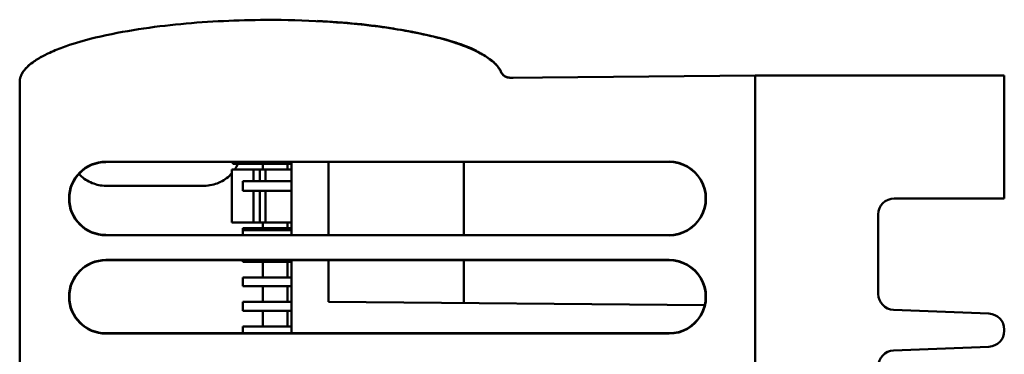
# Model space of a CAD drawing. Header units: inches. Extents: x 4.4 to 27.1, y 0.9 to 21.3.
# Tile 5 of 17: x 14.672 to 16.672, y 5.274 to 5.955. Entities that reach past the tile are written whole.
import ezdxf

# ---------------------------------------------------------------- set-up
doc = ezdxf.new("R2010")
doc.units = ezdxf.units.IN
doc.header["$MEASUREMENT"] = 0
doc.layers.add('Visible (ANSI)', color=7, linetype='Continuous', lineweight=50)

msp = doc.modelspace()

# ---------------------------------------------------------------- linework, layer by layer
at = {"layer": 'Visible (ANSI)'}
for p, q in [((15.277, 5.9521), (15.277, 5.9528)), ((15.4311, 5.9367), (15.4311, 5.9374)), ((15.455, 5.9328), (15.455, 5.9328)), ((15.4747, 5.9291), (15.4747, 5.9291)), ((15.5576, 5.9078), (15.5576, 5.9086)), ((15.5998, 5.892), (15.5998, 5.8909)), ((16.1658, 5.8414), (15.7338, 5.8376)), ((16.6718, 5.8414), (16.1658, 5.8414)), ((16.1658, 5.8414), (16.1658, 5.7664)), ((16.6718, 5.8414), (16.6718, 5.7484)), ((14.6718, 5.8283), (14.6718, 5.7715)), ((15.7338, 5.8376), (15.6741, 5.8371)), ((14.6718, 5.7715), (14.6718, 1.2293)), ((16.1658, 5.1997), (16.1658, 5.7664)), ((16.1658, 5.0577), (16.1658, 5.7484)), ((16.6718, 5.7484), (16.6718, 5.5914)), ((14.8469, 5.6662), (15.9908, 5.6663)), ((15.9908, 5.6656), (14.8469, 5.6655)), ((15.1048, 5.6618), (15.1048, 5.6656)), ((15.1048, 5.6618), (15.1304, 5.6618)), ((15.1304, 5.6618), (15.2238, 5.6618)), ((15.1658, 5.6618), (15.1658, 5.6506)), ((15.2158, 5.6506), (15.2158, 5.6618)), ((15.2238, 5.6656), (15.2238, 5.517)), ((15.2988, 5.517), (15.2988, 5.6656)), ((15.5738, 5.6656), (15.5738, 5.517)), ((15.1029, 5.5427), (15.1029, 5.6506)), ((15.1466, 5.6506), (15.1596, 5.6506)), ((15.1466, 5.6266), (15.1466, 5.6506)), ((15.171, 5.6506), (15.1596, 5.6506)), ((15.1596, 5.6266), (15.1596, 5.6506)), ((15.171, 5.6506), (15.2238, 5.6506)), ((15.171, 5.6266), (15.171, 5.6506)), ((15.1249, 5.6266), (15.2238, 5.6266)), ((15.1249, 5.6069), (15.1249, 5.6266)), ((15.0469, 5.6172), (14.8469, 5.6173)), ((15.1249, 5.6069), (15.2238, 5.6069)), ((15.1466, 5.5427), (15.1466, 5.6069)), ((15.1596, 5.5427), (15.1596, 5.6069)), ((15.171, 5.5427), (15.171, 5.6069)), ((16.6718, 5.5914), (16.4483, 5.5914)), ((15.1466, 5.5427), (15.1596, 5.5427)), ((15.1596, 5.5427), (15.171, 5.5427)), ((15.1658, 5.5427), (15.1658, 5.5307)), ((15.171, 5.5427), (15.2238, 5.5427)), ((15.2158, 5.5307), (15.2158, 5.5427)), ((16.4158, 5.5589), (16.4158, 5.3971)), ((15.2238, 5.5307), (15.1249, 5.5307)), ((15.1249, 5.5307), (15.1249, 5.5266)), ((15.1249, 5.5266), (15.2238, 5.5266)), ((15.1249, 5.517), (15.1249, 5.5266)), ((14.8469, 5.5171), (15.9908, 5.517)), ((15.9908, 5.5163), (14.8469, 5.5164)), ((14.8469, 5.4662), (15.9908, 5.4663)), ((15.9908, 5.4656), (14.8469, 5.4655)), ((15.1249, 5.4656), (15.1249, 5.4626)), ((15.2238, 5.4626), (15.1249, 5.4626)), ((15.1658, 5.4626), (15.1658, 5.4307)), ((15.2158, 5.4307), (15.2158, 5.4626)), ((15.2238, 5.4656), (15.2238, 5.317)), ((15.2988, 5.3807), (15.2988, 5.4656)), ((15.5738, 5.4656), (15.5738, 5.3783)), ((15.2238, 5.4307), (15.1249, 5.4307)), ((15.1249, 5.4307), (15.1249, 5.4126)), ((15.2238, 5.4126), (15.1249, 5.4126)), ((15.1658, 5.4126), (15.1658, 5.3807)), ((15.2158, 5.3807), (15.2158, 5.4126)), ((15.2238, 5.3807), (15.1249, 5.3807)), ((15.1249, 5.3807), (15.1249, 5.3626)), ((16.0632, 5.3741), (15.2988, 5.3807)), ((15.2238, 5.3626), (15.1249, 5.3626)), ((15.1658, 5.3626), (15.1658, 5.3307)), ((15.2158, 5.3307), (15.2158, 5.3626)), ((16.4471, 5.3647), (16.6406, 5.3571)), ((15.2238, 5.3307), (15.1249, 5.3307)), ((15.1249, 5.3307), (15.1249, 5.317)), ((16.6718, 5.3246), (16.6718, 5.3221)), ((14.8469, 5.3171), (15.9908, 5.317)), ((15.9908, 5.3163), (14.8469, 5.3164)), ((16.6406, 5.2897), (16.4471, 5.2821))]:
    msp.add_line(p, q, dxfattribs=at)
for centre, radius, start, end in [((14.8469, 5.5913), 0.0749, 90.0044, 269.9956), ((14.8469, 5.5913), 0.0742, 90.0044, 269.9956), ((15.9909, 5.5913), 0.075, 269.9956, 90.0044), ((15.9909, 5.5913), 0.0743, 269.9956, 90.0044), ((16.4483, 5.5589), 0.0325, 90, 180), ((14.8469, 5.3913), 0.0749, 90.0044, 269.9956), ((14.8469, 5.3913), 0.0742, 90.0044, 269.9956), ((15.9909, 5.3913), 0.075, 269.9956, 90.0044), ((15.9909, 5.3913), 0.0743, 269.9956, 90.0044), ((16.4483, 5.3971), 0.0325, 180, 267.763), ((16.6393, 5.3246), 0.0325, 0, 87.763), ((16.6393, 5.3221), 0.0325, 272.237, 0), ((16.4483, 5.2496), 0.0325, 92.237, 180)]:
    msp.add_arc(centre, radius, start, end, dxfattribs=at)
for centre, major_axis, ratio, start_param, end_param in [((15.162, 5.8333), (-0.49, -0.0043), 0.248904, 4.128943, 4.473409), ((15.162, 5.8326), (-0.49, -0.0043), 0.24898, 4.069468, 4.118541), ((15.1621, 5.8326), (-0.49, -0.0043), 0.24898, 4.018227, 4.118609), ((15.1619, 5.8302), (-0.4899, -0.0086), 0.24898, 3.767656, 4.037877)]:
    msp.add_ellipse(centre, major_axis=major_axis, ratio=ratio, start_param=start_param, end_param=end_param, dxfattribs=at)
for points, knots in [([(15.544, 5.9121), (15.5317, 5.9158), (15.5196, 5.919), (15.4665, 5.9317), (15.4265, 5.9381), (15.3108, 5.952), (15.2355, 5.9553), (15.1608, 5.9546), (15.1036, 5.9541), (15.0461, 5.9512), (14.9598, 5.9424), (14.9311, 5.9387), (14.8733, 5.9292), (14.8443, 5.9235), (14.7966, 5.9112), (14.778, 5.9058), (14.7491, 5.8951), (14.7393, 5.8912), (14.7273, 5.8854), (14.7257, 5.8846), (14.7241, 5.8838)], [-2.019023, -2.019023, -2.019023, -2.019023, -1.934978, -1.934978, -1.644307, -1.644307, -1.096204, -1.096204, -1.096204, -0.6772, -0.6772, -0.467701, -0.467701, -0.258202, -0.258202, -0.129101, -0.129101, -0.06455, -0.06455, -0.054873, -0.054873, -0.054873, -0.054873]), ([(15.6422, 5.8606), (15.6408, 5.8624), (15.6391, 5.8643), (15.6312, 5.8719), (15.6225, 5.8788), (15.5936, 5.8945), (15.5733, 5.9032), (15.544, 5.9121)], [0.4070915, 0.4070915, 0.4070915, 0.4070915, 0.5, 0.5, 0.75, 0.75, 1, 1, 1, 1]), ([(15.544, 5.9121), (15.544, 5.9121), (15.544, 5.9121), (15.544, 5.9121), (15.544, 5.9121), (15.5441, 5.9121), (15.5442, 5.912), (15.5444, 5.912), (15.5445, 5.9119), (15.5461, 5.9114), (15.5476, 5.911), (15.5531, 5.9093), (15.5571, 5.908), (15.5763, 5.9014), (15.5913, 5.8954), (15.6139, 5.8836), (15.6219, 5.8788), (15.6323, 5.8706), (15.6353, 5.868), (15.6389, 5.8643), (15.6398, 5.8634), (15.6414, 5.8616), (15.6421, 5.8607), (15.643, 5.8595), (15.6433, 5.8592), (15.6441, 5.8581), (15.6447, 5.8573), (15.6467, 5.8544), (15.6479, 5.8521), (15.6497, 5.8488), (15.6502, 5.8477), (15.6513, 5.8459), (15.6518, 5.8451), (15.6529, 5.8437), (15.6535, 5.843), (15.6547, 5.8419), (15.6552, 5.8415), (15.6564, 5.8406), (15.6572, 5.8401), (15.6586, 5.8394), (15.6592, 5.8391), (15.6607, 5.8385), (15.6617, 5.8381), (15.6636, 5.8376), (15.6645, 5.8375), (15.6662, 5.8373), (15.6669, 5.8372), (15.6694, 5.837), (15.6711, 5.8371), (15.6733, 5.8371), (15.6737, 5.8371), (15.6741, 5.8371)], [0, 0, 0, 0, 0.0000152, 0.0000152, 0.000076, 0.000076, 0.000495, 0.000495, 0.0016123, 0.0016123, 0.0135306, 0.0135306, 0.0453149, 0.0453149, 0.1681696, 0.1681696, 0.2391022, 0.2391022, 0.2689644, 0.2689644, 0.2788974, 0.2788974, 0.2874473, 0.2874473, 0.2902819, 0.2902819, 0.2979885, 0.2979885, 0.3175171, 0.3175171, 0.3267211, 0.3267211, 0.3336347, 0.3336347, 0.34065, 0.34065, 0.3463159, 0.3463159, 0.3544322, 0.3544322, 0.3596605, 0.3596605, 0.3673695, 0.3673695, 0.3747054, 0.3747054, 0.3814042, 0.3814042, 0.3963472, 0.3963472, 0.4004246, 0.4004246, 0.4004246, 0.4004246]), ([(14.7241, 5.8838), (14.7104, 5.8769), (14.6997, 5.8699), (14.6843, 5.8568), (14.6795, 5.8507), (14.6751, 5.8429), (14.6741, 5.8405), (14.6731, 5.8374), (14.6728, 5.8364), (14.6725, 5.8351), (14.6724, 5.8346), (14.6723, 5.8338), (14.6722, 5.8334), (14.6721, 5.8323), (14.672, 5.8316), (14.6719, 5.8305), (14.6719, 5.83), (14.6718, 5.829), (14.6718, 5.8286), (14.6718, 5.8284)], [0, 0, 0, 0, 0.25, 0.25, 0.5, 0.5, 0.625, 0.625, 0.6875, 0.6875, 0.71875, 0.71875, 0.75, 0.75, 0.8125, 0.8125, 0.875, 0.875, 0.9770871, 0.9770871, 0.9770871, 0.9770871]), ([(14.6718, 5.8283), (14.6718, 5.8283), (14.6718, 5.8284), (14.6718, 5.8284), (14.6718, 5.8284), (14.6718, 5.8284), (14.6718, 5.8284), (14.6718, 5.8284), (14.6718, 5.8284), (14.6718, 5.8284), (14.6718, 5.8284), (14.6718, 5.8284), (14.6718, 5.8286), (14.6718, 5.8289), (14.6718, 5.8292), (14.6719, 5.8306), (14.6719, 5.8311), (14.6721, 5.8322), (14.6721, 5.8328), (14.6723, 5.8337), (14.6723, 5.834), (14.6725, 5.8348), (14.6726, 5.8353), (14.6728, 5.8363), (14.6729, 5.8368), (14.6733, 5.8379), (14.6734, 5.8385), (14.674, 5.84), (14.6743, 5.8408), (14.6753, 5.8432), (14.6761, 5.8447), (14.6786, 5.8491), (14.6807, 5.8519), (14.6872, 5.8594), (14.6924, 5.864), (14.7044, 5.8729), (14.7114, 5.8771), (14.7204, 5.882), (14.7222, 5.8829), (14.7241, 5.8838), (14.7241, 5.8838), (14.7241, 5.8838)], [0, 0, 0, 0, 0.0034394, 0.0034394, 0.0048798, 0.0048798, 0.0053599, 0.0053599, 0.0063198, 0.0063198, 0.0074008, 0.0074008, 0.0182208, 0.0182208, 0.0461899, 0.0461899, 0.0568889, 0.0568889, 0.0633281, 0.0633281, 0.0661019, 0.0661019, 0.0700311, 0.0700311, 0.0738275, 0.0738275, 0.0787601, 0.0787601, 0.0865349, 0.0865349, 0.101123, 0.101123, 0.1329474, 0.1329474, 0.1912782, 0.1912782, 0.2537273, 0.2537273, 0.269264, 0.269264, 0.2692868, 0.2692868, 0.2692868, 0.2692868]), ([(15.6422, 5.8606), (15.6422, 5.8606), (15.6422, 5.8606), (15.6422, 5.8605), (15.6423, 5.8605), (15.6423, 5.8605), (15.6423, 5.8605), (15.6423, 5.8605), (15.6423, 5.8605), (15.6423, 5.8605), (15.6423, 5.8604), (15.6423, 5.8604), (15.6424, 5.8604), (15.6424, 5.8603), (15.6425, 5.8602), (15.6427, 5.8599), (15.6429, 5.8597), (15.6435, 5.8589), (15.644, 5.8582), (15.6459, 5.8555), (15.6472, 5.8534), (15.6495, 5.8491), (15.6506, 5.8469), (15.6523, 5.8445), (15.6527, 5.844), (15.6534, 5.8431), (15.6538, 5.8428), (15.6546, 5.842), (15.655, 5.8416), (15.6561, 5.8408), (15.6569, 5.8403), (15.6582, 5.8396), (15.6588, 5.8393), (15.6603, 5.8386), (15.6613, 5.8383), (15.6632, 5.8377), (15.6642, 5.8375), (15.6659, 5.8373), (15.6666, 5.8372), (15.6688, 5.8371), (15.6703, 5.8371), (15.6722, 5.8371), (15.6726, 5.8371), (15.6734, 5.8371), (15.6737, 5.8371), (15.6741, 5.8371)], [0, 0, 0, 0, 0.0005177, 0.0005177, 0.0007177, 0.0007177, 0.0007927, 0.0007927, 0.0009067, 0.0009067, 0.001005, 0.001005, 0.0012451, 0.0012451, 0.0019451, 0.0019451, 0.0040436, 0.0040436, 0.0103385, 0.0103385, 0.029277, 0.029277, 0.0475151, 0.0475151, 0.0522446, 0.0522446, 0.0561527, 0.0561527, 0.0612714, 0.0612714, 0.0689082, 0.0689082, 0.0742666, 0.0742666, 0.082029, 0.082029, 0.0895313, 0.0895313, 0.0960627, 0.0960627, 0.1089971, 0.1089971, 0.112529, 0.112529, 0.116085, 0.116085, 0.116085, 0.116085]), ([(14.6718, 5.8285), (14.6718, 5.8285), (14.6718, 5.8284), (14.6718, 5.8284), (14.6718, 5.8284), (14.6718, 5.8284), (14.6718, 5.8284), (14.6718, 5.8284), (14.6718, 5.8284), (14.6718, 5.8284), (14.6718, 5.8284), (14.6718, 5.8284), (14.6718, 5.8284), (14.6718, 5.8284)], [0.184341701, 0.184341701, 0.184341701, 0.184341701, 0.186972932, 0.186972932, 0.186986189, 0.186986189, 0.187012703, 0.187012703, 0.187224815, 0.187224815, 0.187761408, 0.187761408, 0.19062326, 0.19062326, 0.19062326, 0.19062326]), ([(14.6718, 5.8283), (14.6718, 5.8283), (14.6718, 5.8283), (14.6718, 5.8283), (14.6718, 5.8283), (14.6718, 5.8283), (14.6718, 5.8283), (14.6718, 5.8283), (14.6718, 5.8283), (14.6718, 5.8283)], [0, 0, 0, 0, 0.000056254, 0.000056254, 0.000272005, 0.000272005, 0.001422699, 0.001422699, 0.002160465, 0.002160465, 0.002160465, 0.002160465]), ([(14.8469, 5.6173), (14.8372, 5.6173), (14.8277, 5.6191), (14.8098, 5.6265), (14.8017, 5.6318), (14.7939, 5.6395), (14.793, 5.6405), (14.7921, 5.6414)], [0, 0, 0, 0, 0.0734621, 0.0734621, 0.1469247, 0.1469247, 0.1569152, 0.1569152, 0.1569152, 0.1569152]), ([(15.1029, 5.6428), (15.102, 5.6418), (15.1012, 5.6409), (15.0936, 5.633), (15.0856, 5.6274), (15.0721, 5.6215), (15.0672, 5.6199), (15.0571, 5.6178), (15.052, 5.6172), (15.0469, 5.6172)], [0.4311377, 0.4311377, 0.4311377, 0.4311377, 0.4409365, 0.4409365, 0.5144218, 0.5144218, 0.5535838, 0.5535838, 0.5927446, 0.5927446, 0.5927446, 0.5927446])]:
    msp.add_open_spline(points, degree=3, knots=knots, dxfattribs=at)
for points in [[(15.4311, 5.9374), (15.4324, 5.937), (15.4339, 5.9365), (15.4356, 5.936)], [(15.455, 5.9328), (15.4607, 5.9318), (15.4673, 5.9306), (15.4747, 5.9291)], [(15.5576, 5.9086), (15.5708, 5.9043), (15.5853, 5.899), (15.5998, 5.892)], [(14.6718, 5.8283), (14.6718, 5.8283), (14.6718, 5.8283), (14.6718, 5.8283)], [(15.1148, 5.6618), (15.1131, 5.6579), (15.1111, 5.6541), (15.1087, 5.6506)]]:
    msp.add_open_spline(points, degree=3, dxfattribs=at)
for points, weights in [([(15.1029, 5.6506), (15.1138, 5.6506), (15.1466, 5.6506)], [1.60022522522, 1.54366957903, 1.39583508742]), ([(15.1466, 5.5427), (15.1138, 5.5427), (15.1029, 5.5427)], [1.39583508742, 1.54366957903, 1.60022522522])]:
    msp.add_rational_spline(points, weights, degree=2, dxfattribs=at)

doc.saveas('drawing.dxf')
